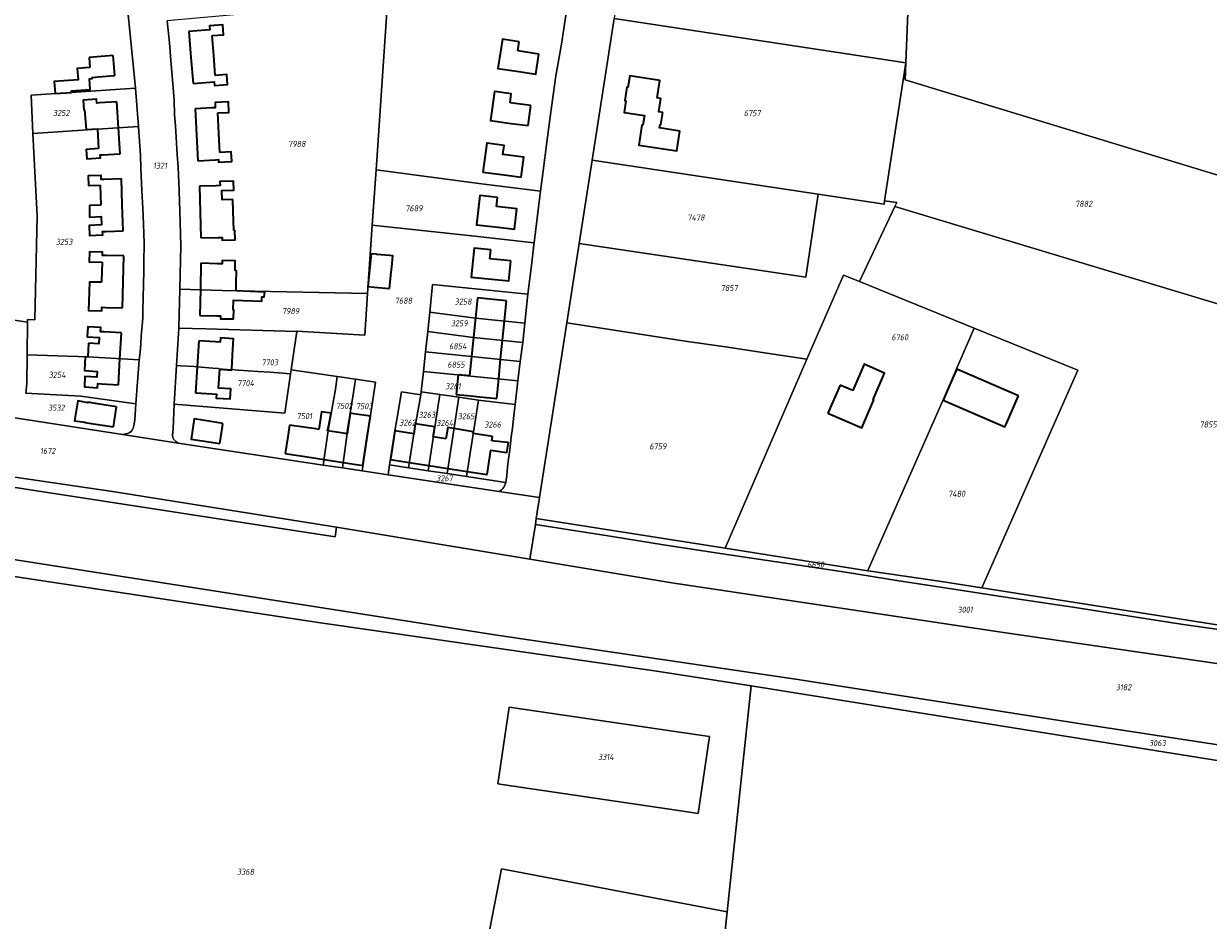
# Model space of a CAD drawing. Extents: x 177930 to 190767, y 381068 to 392034.
# Tile 198 of 256: x 185005 to 185356, y 384732 to 384998. Entities that reach past the tile are written whole.
import ezdxf
from ezdxf.enums import TextEntityAlignment as Align

# ---------------------------------------------------------------- set-up
doc = ezdxf.new("R2010")
doc.units = 0
for name, color, linetype, lineweight in [('B-XX-KG-GRENS_PERCEEL-GV', 150, 'Continuous', 25), ('B-XX-KG-GRENS_PERCEEL-S', 150, 'Continuous', 25), ('B-XX-OG-BEBOUWING-G', 7, 'Continuous', 35)]:
    doc.layers.add(name, color=color, linetype=linetype, lineweight=lineweight)
doc.styles.add('NLCS-ISO', font='NLCS-ISO.ttf', dxfattribs={"height": 1.8})

# ---------------------------------------------------------------- blocks, each defined once
blk = doc.blocks.new('SKG-PERCEELNUMMER-SO')
at = {"layer": 'DefPoints'}
blk.add_point((0, 0), dxfattribs=at)
at = {"style": 'NLCS-ISO', "oblique": 10, "flags": 1}
blk.add_attdef('GEMEENTECODE', text='', height=1.8, dxfattribs=at).set_placement((-0.5, 2.55), align=Align.MIDDLE_RIGHT)
at = {"style": 'NLCS-ISO', "oblique": 10}
blk.add_attdef('PERCEELNUMMER', text='', height=1.8, dxfattribs=at).set_placement((0, 0), align=Align.MIDDLE_CENTER)
at = {"style": 'NLCS-ISO', "oblique": 10, "flags": 1}
blk.add_attdef('SECTIE', text='', height=1.8, dxfattribs=at).set_placement((0.5, 2.5), align=Align.MIDDLE_LEFT)

msp = doc.modelspace()

# ---------------------------------------------------------------- linework, layer by layer
at = {"layer": 'B-XX-KG-GRENS_PERCEEL-GV'}
for points in [[(185385.465, 384944.729), (185425.808, 384932.443), (185426.701, 384938.202), (185427.209, 384945.582), (185414.513, 385152.941), (185334.935, 385163.557), (185304.674, 385068.611), (185289.165, 385045.788), (185268.546, 385015.445), (185267.208, 385013.476), (185266.109, 384986.221), (185265.924, 384981.133)], [(185266.109, 384986.221), (185267.208, 385013.476), (185268.546, 385015.445), (185185.55, 385038.658), (185179.614, 384999.299)], [(185047.137, 384998.682), (185047.828, 384992.176), (185048.254, 384986.886), (185048.838, 384980.018), (185049.211, 384975.083), (185049.38, 384970.758), (185049.646, 384967.502), (185050.134, 384959.056), (185050.402, 384955.24), (185050.681, 384948.37), (185050.846, 384945.063), (185050.907, 384942.314), (185051.25, 384931.933), (185050.923, 384919.145), (185063.461, 384918.746), (185106.588, 384917.827), (185107.972, 384938.056), (185109.096, 384954.499), (185112.495, 385004.206), (185082.301, 385001.838)], [(185240.089, 384947.258), (185259.68, 384944.301), (185259.832, 384945.295), (185266.109, 384986.221), (185179.614, 384999.299), (185173.111, 384957.368)], [(185425.808, 384932.443), (185385.465, 384944.729), (185265.924, 384981.133), (185266.109, 384986.221), (185259.832, 384945.295), (185263.408, 384944.755), (185262.868, 384943.614), (185420.187, 384896.163)], [(185037.783, 384978.717), (185006.895, 384976.611), (185007.344, 384965.263), (185026.494, 384966.552), (185038.634, 384967.318)], [(185007.344, 384965.263), (185008.602, 384940.839), (185007.957, 384910.038), (185005.724, 384910.073), (185005.719, 384909.302), (185005.652, 384899.587), (185023.63, 384898.992), (185038.88, 384898.101), (185039.142, 384900.388), (185039.336, 384902.884), (185039.479, 384905.226), (185039.674, 384907.366), (185039.87, 384909.301), (185039.915, 384910.829), (185039.957, 384912.916), (185040.045, 384916.582), (185040.183, 384920.4), (185040.218, 384924.625), (185040.204, 384928.341), (185040.396, 384931.346), (185040.34, 384932.567), (185040.227, 384935.671), (185040.116, 384938.317), (185039.996, 384943.152), (185039.622, 384948.24), (185039.394, 384955.059), (185039.228, 384958.773), (185039.009, 384962.946), (185038.634, 384967.318), (185026.494, 384966.552)], [(185138.394, 384934.78), (185155.905, 384932.804), (185157.239, 384943.429), (185157.859, 384948.184), (185140.29, 384950.322), (185109.096, 384954.499), (185107.972, 384938.056)], [(185173.111, 384957.368), (185169.276, 384932.638), (185236.457, 384922.69), (185240.089, 384947.258)], [(185259.832, 384945.295), (185259.68, 384944.301), (185240.089, 384947.258), (185236.457, 384922.69), (185169.276, 384932.638), (185165.636, 384909.163), (185200.697, 384903.708), (185212.645, 384901.989), (185224.9, 384900.119), (185236.798, 384898.314), (185247.614, 384923.288), (185252.341, 384921.37), (185262.868, 384943.614), (185263.408, 384944.755)], [(185420.187, 384896.163), (185262.868, 384943.614), (185252.341, 384921.37), (185286.349, 384907.574), (185317.12, 384895.091), (185288.657, 384830.562), (185365.302, 384818.522), (185407.139, 384811.95)], [(185083.9, 384895.164), (185097.568, 384893.198), (185102.969, 384892.422), (185108.938, 384891.564), (185104.944, 384865.215), (185112.646, 384864.054), (185113.101, 384867.015), (185114.65, 384877.1), (185115.17, 384879.85), (185116.63, 384888.68), (185122.327, 384887.736), (185122.5, 384888.687), (185123.138, 384894.715), (185123.756, 384900.564), (185124.39, 384906.559), (185124.993, 384912.27), (185125.861, 384920.479), (185154.055, 384917.605), (185155.159, 384926.068), (185155.833, 384932.228), (185155.905, 384932.804), (185138.394, 384934.78), (185107.972, 384938.056), (185106.588, 384917.827), (185105.74, 384905.424), (185085.625, 384906.624), (185085.616, 384906.563)], [(185252.341, 384921.37), (185247.614, 384923.288), (185236.798, 384898.314), (185212.533, 384842.283), (185254.854, 384835.635), (185254.879, 384835.692), (185277.21, 384886.274), (185281.13, 384895.474), (185286.349, 384907.574)], [(185154.055, 384917.605), (185125.861, 384920.479), (185124.993, 384912.27), (185138.532, 384910.493), (185153.163, 384909.01)], [(185050.923, 384919.145), (185050.631, 384907.75), (185050.62, 384907.564), (185058.585, 384907.347), (185085.616, 384906.563), (185085.625, 384906.624), (185105.74, 384905.424), (185106.588, 384917.827), (185063.461, 384918.746)], [(185152.594, 384903.312), (185153.163, 384909.01), (185138.532, 384910.493), (185124.993, 384912.27), (185124.39, 384906.559), (185137.955, 384904.796)], [(185000.529, 384910.124), (184996.193, 384881.885), (185033.957, 384876.02), (185035.377, 384876.284), (185035.934, 384876.543), (185036.592, 384877.006), (185037.096, 384877.875), (185037.396, 384879.048), (185037.543, 384880.423), (185037.83, 384885.108), (185021.587, 384887.383), (185005.248, 384888.284), (185005.593, 384890.984), (185005.652, 384899.587), (185005.719, 384909.302)], [(185157.539, 384857.283), (185156.57, 384851.074), (185212.533, 384842.283), (185236.798, 384898.314), (185224.9, 384900.119), (185212.645, 384901.989), (185200.697, 384903.708), (185165.636, 384909.163)], [(185056.014, 384896.05), (185060.657, 384895.708), (185062.404, 384895.58), (185062.396, 384895.43), (185066.028, 384895.22), (185066.032, 384895.279), (185068.295, 384895.121), (185074.003, 384894.72), (185077.654, 384894.453), (185083.732, 384894.009), (185083.9, 384895.164), (185085.616, 384906.563), (185058.585, 384907.347), (185050.62, 384907.564), (185049.943, 384896.501), (185051.264, 384896.403), (185055.063, 384896.122)], [(185152.594, 384903.312), (185137.955, 384904.796), (185124.39, 384906.559), (185123.756, 384900.564), (185137.384, 384899.161), (185146.016, 384898.272), (185151.842, 384897.672)], [(185317.12, 384895.091), (185286.349, 384907.574), (185281.13, 384895.474), (185277.21, 384886.274), (185254.879, 384835.692), (185254.854, 384835.635), (185254.911, 384835.626), (185275.991, 384832.552), (185288.657, 384830.562)], [(185005.652, 384899.587), (185005.593, 384890.984), (185005.248, 384888.284), (185021.587, 384887.383), (185037.83, 384885.108), (185038.88, 384898.101), (185023.63, 384898.992)], [(185151.07, 384891.886), (185151.842, 384897.672), (185146.016, 384898.272), (185137.384, 384899.161), (185123.756, 384900.564), (185123.138, 384894.715)], [(185050.404, 384873.44), (185093.427, 384866.951), (185094.882, 384877.188), (185097.022, 384889.456), (185097.568, 384893.198), (185083.9, 384895.164), (185083.732, 384894.009), (185082.037, 384882.323), (185049.241, 384885.021), (185048.917, 384877.654), (185048.772, 384875.821), (185048.876, 384875.16), (185049.132, 384874.551), (185049.743, 384873.945)], [(185051.264, 384896.403), (185049.943, 384896.501), (185049.241, 384885.021), (185082.037, 384882.323), (185083.732, 384894.009), (185077.654, 384894.453), (185074.003, 384894.72), (185068.295, 384895.121), (185066.032, 384895.279), (185066.028, 384895.22), (185062.396, 384895.43), (185062.404, 384895.58), (185060.657, 384895.708), (185056.014, 384896.05), (185055.063, 384896.122)], [(185150.297, 384884.854), (185151.07, 384891.886), (185123.138, 384894.715), (185122.5, 384888.687), (185127.984, 384887.891), (185133.636, 384887.071), (185139.403, 384886.235)], [(185097.568, 384893.198), (185097.022, 384889.456), (185094.882, 384877.188), (185093.427, 384866.951), (185099.099, 384866.096), (185100.537, 384876.286), (185100.418, 384876.303), (185101.393, 384882.33), (185102.416, 384888.496), (185102.969, 384892.422)], [(185104.944, 384865.215), (185108.938, 384891.564), (185102.969, 384892.422), (185102.416, 384888.496), (185101.393, 384882.33), (185100.418, 384876.303), (185100.537, 384876.286), (185099.099, 384866.096)], [(185113.101, 384867.015), (185118.676, 384866.164), (185120.234, 384876.238), (185122.327, 384887.736), (185116.63, 384888.68), (185115.17, 384879.85), (185114.65, 384877.1)], [(185122.5, 384888.687), (185122.327, 384887.736), (185120.234, 384876.238), (185118.676, 384866.164), (185124.488, 384865.278), (185127.984, 384887.891)], [(185124.488, 384865.278), (185130.134, 384864.417), (185133.636, 384887.071), (185127.984, 384887.891)], [(185130.134, 384864.417), (185135.895, 384863.538), (185139.403, 384886.235), (185133.636, 384887.071)], [(185135.895, 384863.538), (185147.504, 384861.767), (185147.825, 384863.853), (185148.065, 384866.299), (185148.208, 384868.032), (185148.697, 384871.448), (185149.132, 384875.22), (185149.524, 384877.922), (185149.909, 384881.643), (185150.297, 384884.854), (185139.403, 384886.235)], [(185097.362, 384848.498), (185030.925, 384859.09), (184998.701, 384863.879), (184921.892, 384875.235), (184890.299, 384880.469), (184889.856, 384877.594), (185096.92, 384845.627)], [(185124.488, 384865.278), (185118.676, 384866.164), (185113.101, 384867.015), (185112.646, 384864.054), (185145.47, 384859.104), (185145.903, 384859.347), (185146.3, 384859.646), (185146.652, 384859.997), (185146.954, 384860.391), (185147.199, 384860.824), (185147.384, 384861.285), (185147.504, 384861.767), (185135.895, 384863.538), (185130.134, 384864.417)], [(185406.971, 384810.861), (185387.124, 384813.852), (185365.107, 384817.299), (185347.717, 384819.805), (185333.835, 384821.972), (185316.343, 384824.68), (185294.987, 384827.876), (185279.63, 384830.29), (185264.02, 384832.652), (185248.256, 384835.216), (185232.391, 384837.576), (185211.798, 384840.675), (185194.255, 384843.332), (185179.102, 384845.746), (185156.296, 384849.322), (185154.688, 384839.017), (185196.804, 384832.048), (185295.101, 384817.351), (185375.992, 384805.526), (185410.958, 384800.103), (185412.541, 384810.004), (185411.562, 384810.155), (185408.087, 384810.689)], [(185254.854, 384835.635), (185212.533, 384842.283), (185156.57, 384851.074), (185156.296, 384849.322), (185179.102, 384845.746), (185194.255, 384843.332), (185211.798, 384840.675), (185232.391, 384837.576), (185248.256, 384835.216), (185264.02, 384832.652), (185279.63, 384830.29), (185294.987, 384827.876), (185316.343, 384824.68), (185333.835, 384821.972), (185347.717, 384819.805), (185365.107, 384817.299), (185365.302, 384818.522), (185288.657, 384830.562), (185275.991, 384832.552), (185254.911, 384835.626)], [(184988.31, 384841.005), (184970.349, 384836.786), (184993.917, 384835.08), (185092.655, 384820.183), (185191.597, 384805.96), (185220.25, 384801.463), (185290.514, 384790.264), (185389.897, 384774.306), (185401.761, 384772.476), (185445.446, 384765.738), (185480.141, 384760.387), (185545.996, 384750.23), (185572.486, 384746.166), (185587.794, 384743.817), (185661.126, 384733.284), (185661.734, 384735.832), (185662.28, 384738.123), (185631.588, 384742.779), (185558.474, 384753.622), (185490.04, 384763.902), (185422.731, 384774.23), (185319.304, 384790.037), (185234.097, 384803.415), (185145.572, 384816.461)], [(185213.131, 384734.502), (185209.389, 384699.298), (185226.764, 384689.993), (185381.873, 384607.115), (185385.73, 384605.711), (185403.701, 384700.931), (185434.153, 384759.308), (185433.049, 384761.71), (185400.801, 384767.039), (185401.761, 384772.476), (185389.897, 384774.306), (185290.514, 384790.264), (185220.25, 384801.463)], [(185145.185, 384772.409), (185149.097, 384771.837), (185198.713, 384764.523), (185204.57, 384763.66), (185207.93, 384786.464), (185204.452, 384786.976), (185153.25, 384794.524), (185148.52, 384795.216)], [(185145.185, 384772.409), (185148.52, 384795.216), (185153.25, 384794.524), (185204.452, 384786.976), (185207.93, 384786.464), (185204.57, 384763.66), (185198.713, 384764.523), (185149.097, 384771.837)], [(185385.438, 384597.335), (185384.349, 384598.391), (185385.73, 384605.711), (185381.873, 384607.115), (185226.764, 384689.993), (185209.389, 384699.298), (185213.131, 384734.502), (185146.3, 384747.192), (185141.429, 384722.309), (185087.664, 384631.469), (185103.673, 384625.497), (185152.03, 384607.212), (185223.289, 384682.776), (185378.712, 384599.797)]]:
    msp.add_lwpolyline(points, close=True, dxfattribs=at)
for points in [[(185000.529, 384910.124), (185005.719, 384909.302), (185005.724, 384910.073), (185007.957, 384910.038), (185008.602, 384940.839), (185007.344, 384965.263), (185006.895, 384976.611), (185037.783, 384978.717), (185034.718, 385009.5), (185033.777, 385018.951), (185035.092, 385019.979), (185034.242, 385030.204), (185033.972, 385034.427), (185033.395, 385039.666), (185032.921, 385044.193), (185032.556, 385046.888), (185032.293, 385049.227), (185031.565, 385054.007), (185030.682, 385059.6), (185029.701, 385064.666), (185028.051, 385072.83), (185027.157, 385077.821), (184997.077, 385068.44)], [(185034.718, 385009.5), (185037.783, 384978.717), (185038.634, 384967.318), (185039.009, 384962.946), (185039.228, 384958.773), (185039.394, 384955.059), (185039.622, 384948.24), (185039.996, 384943.152), (185040.116, 384938.317), (185040.227, 384935.671), (185040.34, 384932.567), (185040.396, 384931.346), (185040.204, 384928.341), (185040.218, 384924.625), (185040.183, 384920.4), (185040.045, 384916.582), (185039.957, 384912.916), (185039.915, 384910.829), (185039.87, 384909.301), (185039.674, 384907.366), (185039.479, 384905.226), (185039.336, 384902.884), (185039.142, 384900.388), (185038.88, 384898.101), (185037.83, 384885.108), (185037.543, 384880.423), (185037.396, 384879.048), (185037.096, 384877.875), (185036.592, 384877.006), (185035.934, 384876.543), (185035.377, 384876.284), (185033.957, 384876.02), (185050.404, 384873.44), (185049.743, 384873.945), (185049.132, 384874.551), (185048.876, 384875.16), (185048.772, 384875.821), (185048.917, 384877.654), (185049.241, 384885.021), (185049.943, 384896.501), (185050.62, 384907.564), (185050.631, 384907.75), (185050.923, 384919.145), (185051.25, 384931.933), (185050.907, 384942.314), (185050.846, 384945.063), (185050.681, 384948.37), (185050.402, 384955.24), (185050.134, 384959.056), (185049.646, 384967.502), (185049.38, 384970.758), (185049.211, 384975.083), (185048.838, 384980.018), (185048.254, 384986.886), (185047.828, 384992.176), (185047.137, 384998.682)], [(185112.495, 385004.206), (185109.096, 384954.499), (185140.29, 384950.322), (185157.859, 384948.184), (185158.646, 384954.223), (185159.713, 384962.725), (185160.832, 384970.872), (185162.388, 384982.329), (185164.007, 384991.751), (185165.769, 385002.904)], [(185165.769, 385002.904), (185164.007, 384991.751), (185162.388, 384982.329), (185160.832, 384970.872), (185159.713, 384962.725), (185158.646, 384954.223), (185157.859, 384948.184), (185157.239, 384943.429), (185155.905, 384932.804), (185155.833, 384932.228), (185155.159, 384926.068), (185154.055, 384917.605), (185153.163, 384909.01), (185152.594, 384903.312), (185151.842, 384897.672), (185151.07, 384891.886), (185150.297, 384884.854), (185149.909, 384881.643), (185149.524, 384877.922), (185149.132, 384875.22), (185148.697, 384871.448), (185148.208, 384868.032), (185148.065, 384866.299), (185147.825, 384863.853), (185147.504, 384861.767), (185147.384, 384861.285), (185147.199, 384860.824), (185146.954, 384860.391), (185146.652, 384859.997), (185146.3, 384859.646), (185145.903, 384859.347), (185145.47, 384859.104), (185157.539, 384857.283), (185165.636, 384909.163), (185169.276, 384932.638), (185173.111, 384957.368), (185179.614, 384999.299)], [(185375.992, 384805.526), (185295.101, 384817.351), (185196.804, 384832.048), (185154.688, 384839.017), (185097.962, 384848.402), (185097.362, 384848.498), (185096.92, 384845.627), (184889.856, 384877.594), (184890.299, 384880.469), (184838.894, 384888.984), (184838.362, 384885.53), (184807.877, 384890.229), (184808.47, 384872.319), (184832.208, 384868.657), (184831.623, 384864.866), (184988.31, 384841.005), (185145.572, 384816.461), (185234.097, 384803.415), (185319.304, 384790.037), (185422.731, 384774.23)], [(184998.701, 384863.879), (185030.925, 384859.09), (185097.362, 384848.498), (185097.962, 384848.402), (185154.688, 384839.017), (185156.296, 384849.322), (185156.57, 384851.074), (185157.539, 384857.283), (185145.47, 384859.104), (185112.646, 384864.054), (185104.944, 384865.215), (185099.099, 384866.096), (185093.427, 384866.951), (185050.404, 384873.44), (185033.957, 384876.02), (184996.193, 384881.885)], [(185141.429, 384722.309), (185146.3, 384747.192), (185213.131, 384734.502), (185220.25, 384801.463), (185191.597, 384805.96), (185092.655, 384820.183), (184993.917, 384835.08)]]:
    msp.add_lwpolyline(points, dxfattribs=at)
at = {"layer": 'B-XX-OG-BEBOUWING-G'}
for points in [[(185060.487, 384994.263), (185063.863, 384994.535), (185063.629, 384997.437), (185059.733, 384997.123), (185059.823, 384996.014), (185058.5, 384995.907), (185053.59, 384995.511)], [(185053.59, 384995.511), (185054.211, 384987.81)], [(185060.964, 384988.355), (185060.487, 384994.263)], [(185151.541, 384992.444), (185146.574, 384993.195), (185145.203, 384984.559), (185151.415, 384983.606), (185156.398, 384982.852), (185157.299, 384988.815)], [(185151.133, 384989.747), (185151.541, 384992.444)], [(185157.299, 384988.815), (185151.133, 384989.747)], [(185031.155, 384988.418), (185024.044, 384987.826)], [(185024.044, 384987.826), (185024.293, 384984.831)], [(185031.653, 384982.442), (185031.155, 384988.418)], [(185054.211, 384987.81), (185054.833, 384980.109)], [(185061.44, 384982.447), (185060.964, 384988.355)], [(185024.293, 384984.831), (185020.461, 384984.512), (185020.741, 384981.182), (185013.661, 384980.643), (185013.869, 384978.302)], [(185054.833, 384980.109), (185059.773, 384980.508), (185061.066, 384980.612), (185061.155, 384979.503), (185065.051, 384979.818), (185064.816, 384982.719), (185061.44, 384982.447)], [(185018.746, 384977.894), (185024.303, 384978.3), (185024.177, 384981.468), (185024.936, 384981.531), (185024.907, 384981.883), (185026.685, 384982.028), (185031.653, 384982.442)], [(185013.869, 384978.302), (185013.965, 384977.093)], [(185013.965, 384977.093), (185018.797, 384977.422)], [(185018.797, 384977.422), (185018.746, 384977.894)], [(185148.798, 384974.37), (185149.152, 384977.054), (185144.303, 384977.693), (185144.178, 384977.706), (185143.048, 384969.057), (185149.13, 384968.247), (185154.177, 384967.582)], [(185032.243, 384974.629), (185027.1, 384974.306), (185026.275, 384974.259), (185026.201, 384975.427), (185022.237, 384975.177), (185022.423, 384972.228), (185022.658, 384972.243), (185023.161, 384966.393), (185026.488, 384966.663)], [(185032.726, 384966.945), (185032.243, 384974.629)], [(185062.173, 384971.335), (185065.49, 384971.516), (185065.321, 384974.618), (185061.351, 384974.402), (185061.433, 384972.884), (185060.443, 384972.832), (185055.462, 384972.564)], [(185055.462, 384972.564), (185055.876, 384964.87)], [(185154.964, 384973.558), (185148.798, 384974.37)], [(185154.177, 384967.582), (185154.964, 384973.558)], [(185062.506, 384965.226), (185062.173, 384971.335)], [(185026.488, 384966.663), (185026.495, 384966.552)], [(185026.495, 384966.552), (185026.859, 384960.769)], [(185033.208, 384959.264), (185032.726, 384966.945)], [(185062.812, 384959.624), (185062.506, 384965.226)], [(185055.876, 384964.87), (185056.29, 384957.175)], [(185152.066, 384952.307), (185152.839, 384958.252), (185146.71, 384959.049), (185147.054, 384961.697), (185142.046, 384962.348), (185141.884, 384962.372), (185140.769, 384953.782)], [(185026.859, 384960.769), (185023.133, 384960.534), (185023.307, 384957.774), (185027.392, 384958.032), (185027.338, 384958.897), (185028.035, 384958.939), (185033.208, 384959.264)], [(185056.29, 384957.175), (185061.445, 384957.453), (185062.378, 384957.499), (185062.42, 384956.72), (185066.339, 384956.934), (185066.182, 384959.808), (185062.812, 384959.624)], [(185033.587, 384951.839), (185028.416, 384951.656), (185027.638, 384951.633), (185027.598, 384952.786), (185023.734, 384952.652), (185023.833, 384949.798), (185027.316, 384949.919)], [(185033.861, 384944.104), (185033.587, 384951.839)], [(185066.621, 384945.653), (185063.458, 384945.578), (185063.38, 384948.376), (185066.896, 384948.474), (185066.821, 384951.154), (185062.812, 384951.042), (185062.847, 384949.793), (185061.669, 384949.756), (185056.748, 384949.619)], [(185140.769, 384953.782), (185147.079, 384952.956)], [(185147.079, 384952.956), (185152.066, 384952.307)], [(185027.316, 384949.919), (185027.523, 384943.97)], [(185056.748, 384949.619), (185056.961, 384941.946)], [(185024.13, 384943.88), (185024.177, 384940.435), (185027.639, 384940.634), (185027.726, 384938.13), (185024.086, 384938.003), (185024.189, 384935.049), (185028.052, 384935.184), (185028.018, 384936.157), (185028.964, 384936.186), (185034.134, 384936.369)], [(185027.523, 384943.97), (185024.13, 384943.88)], [(185034.134, 384936.369), (185033.861, 384944.104)], [(185066.747, 384942.218), (185066.621, 384945.653)], [(185139.968, 384946.869), (185139.848, 384946.884), (185138.869, 384938.198), (185145.297, 384937.473), (185150.162, 384936.924), (185150.834, 384942.88), (185144.743, 384943.567)], [(185145.051, 384946.296), (185139.968, 384946.869)], [(185144.743, 384943.567), (185145.051, 384946.296)], [(185056.961, 384941.946), (185057.174, 384934.274)], [(185066.955, 384936.534), (185066.747, 384942.218)], [(185057.174, 384934.274), (185062.28, 384934.415), (185063.423, 384934.454), (185063.447, 384933.609), (185067.287, 384933.715), (185067.209, 384936.541)], [(185067.209, 384936.541), (185066.955, 384936.534)], [(185034.289, 384928.969), (185029.225, 384929.09), (185027.978, 384929.119), (185028, 384930.032), (185024.106, 384930.126), (185024.036, 384927.234), (185027.858, 384927.141)], [(185143.081, 384930.786), (185138.172, 384931.28), (185137.299, 384922.688), (185143.353, 384922.066), (185148.439, 384921.554), (185149.038, 384927.503)], [(185142.814, 384928.13), (185143.081, 384930.786)], [(185027.858, 384927.141), (185027.719, 384921.422)], [(185034.105, 384921.269), (185034.289, 384928.969)], [(185057.173, 384926.755), (185057.02, 384919.023)], [(185067.64, 384920.882), (185067.697, 384924.58), (185067.293, 384924.585), (185067.348, 384927.479), (185063.455, 384927.553), (185063.441, 384926.638), (185062.215, 384926.655), (185057.173, 384926.755)], [(185107.654, 384929.617), (185107.172, 384924.735)], [(185113.728, 384925.612), (185114.062, 384928.93), (185113.076, 384929.029), (185109.266, 384929.412), (185109.087, 384929.43), (185107.654, 384929.617)], [(185149.038, 384927.503), (185142.814, 384928.13)], [(185107.172, 384924.735), (185106.693, 384919.883)], [(185113.088, 384919.252), (185113.575, 384924.091)], [(185113.575, 384924.091), (185113.728, 384925.612)], [(185027.714, 384921.215), (185024.166, 384921.136), (185023.927, 384915.408), (185023.861, 384912.726), (185027.815, 384912.629), (185027.842, 384913.721), (185028.855, 384913.69), (185033.921, 384913.57)], [(185027.719, 384921.422), (185027.714, 384921.215)], [(185033.921, 384913.57), (185034.105, 384921.269)], [(185067.59, 384918.555), (185067.64, 384920.882)], [(185106.693, 384919.883), (185108.557, 384919.699), (185113.088, 384919.252)], [(185057.02, 384919.023), (185056.867, 384911.292)], [(185056.867, 384911.292), (185061.865, 384911.193), (185062.985, 384911.167), (185062.969, 384910.332), (185066.867, 384910.258), (185066.919, 384913.013), (185066.773, 384913.016), (185066.866, 384915.8), (185075.206, 384915.495), (185075.189, 384915.666), (185075.183, 384916.86), (185075.948, 384916.862), (185076.122, 384918.19)], [(185076.122, 384918.19), (185067.59, 384918.555)], [(185139.14, 384916.486), (185138.541, 384910.577)], [(185147.772, 384915.603), (185142.805, 384916.106), (185139.14, 384916.486)], [(185147.174, 384909.703), (185147.772, 384915.603)], [(185138.541, 384910.577), (185137.963, 384904.876)], [(185146.597, 384904.001), (185147.174, 384909.703)], [(185033.614, 384906.134), (185028.423, 384906.439), (185027.443, 384906.491), (185027.513, 384907.687), (185023.644, 384907.913), (185023.474, 384905.01), (185027.005, 384904.803), (185026.893, 384902.894), (185023.868, 384903.071)], [(185033.161, 384898.435), (185033.614, 384906.134)], [(185023.868, 384903.071), (185023.629, 384898.992)], [(185056.542, 384903.804), (185056.061, 384896.094)], [(185066.613, 384901.354), (185066.804, 384904.408), (185062.928, 384904.65), (185062.853, 384903.417), (185061.49, 384903.495), (185056.542, 384903.804)], [(185137.963, 384904.876), (185137.385, 384899.174)], [(185146.019, 384898.3), (185146.597, 384904.001)], [(185023.626, 384898.939), (185022.905, 384899.004), (185022.655, 384894.946), (185026.402, 384894.719), (185026.303, 384893.015), (185022.803, 384893.219), (185022.622, 384890.107), (185026.554, 384889.878), (185026.624, 384891.091), (185027.685, 384891.034), (185032.709, 384890.738)], [(185023.629, 384898.992), (185023.626, 384898.939)], [(185032.709, 384890.738), (185033.161, 384898.435)], [(185066.324, 384895.453), (185066.613, 384901.354)], [(185137.385, 384899.174), (185136.807, 384893.473)], [(185145.442, 384892.598), (185146.019, 384898.3)], [(185056.061, 384896.094), (185055.579, 384888.384)], [(185055.579, 384888.384), (185060.52, 384888.076), (185061.81, 384888.002), (185061.734, 384886.793), (185065.836, 384886.536), (185066.023, 384889.528), (185062.407, 384889.754), (185062.758, 384895.369)], [(185062.758, 384895.369), (185066.304, 384895.086)], [(185066.304, 384895.086), (185066.306, 384895.086)], [(185066.306, 384895.086), (185066.324, 384895.453)], [(185243.03, 384882.369), (185253.049, 384878.034), (185256.619, 384886.288), (185256.413, 384886.376), (185259.808, 384894.224), (185253.751, 384896.837), (185250.365, 384889.011)], [(185281.202, 384895.411), (185279.981, 384892.611)], [(185299.506, 384887.425), (185281.202, 384895.411)], [(185133.434, 384893.716), (185132.79, 384887.886)], [(185136.802, 384893.423), (185133.434, 384893.716)], [(185136.807, 384893.473), (185136.802, 384893.423)], [(185144.844, 384886.698), (185145.442, 384892.598)], [(185279.981, 384892.611), (185277.182, 384886.196)], [(185132.79, 384887.886), (185136.209, 384887.575)], [(185246.607, 384890.636), (185243.03, 384882.369)], [(185250.365, 384889.011), (185246.607, 384890.636)], [(185027.07, 384885.02), (185023.657, 384885.551), (185023.631, 384885.384), (185020.707, 384885.966), (185019.73, 384880.096), (185022.732, 384879.68), (185022.718, 384879.581), (185031.219, 384878.239)], [(185032.162, 384884.215), (185027.07, 384885.02)], [(185031.219, 384878.239), (185032.162, 384884.215)], [(185136.209, 384887.575), (185139.815, 384887.207)], [(185139.815, 384887.207), (185144.844, 384886.698)], [(185277.182, 384886.196), (185295.509, 384878.264), (185295.942, 384879.256), (185299.506, 384887.425)], [(185094.738, 384877.108), (185095.093, 384878.732), (185095.788, 384882.311), (185092.875, 384882.709), (185092.126, 384877.504)], [(185101.422, 384882.334), (185100.493, 384876.233)], [(185107.403, 384881.424), (185102.466, 384882.175), (185101.422, 384882.334)], [(185106.476, 384875.324), (185107.403, 384881.424)], [(185063.703, 384879.277), (185060.084, 384879.841), (185055.189, 384880.605), (185054.263, 384874.666), (185062.773, 384873.338)], [(185062.773, 384873.338), (185063.567, 384878.426)], [(185063.567, 384878.426), (185063.703, 384879.277)], [(185083.443, 384878.824), (185082.915, 384875.302), (185082.161, 384870.34)], [(185091.191, 384877.646), (185083.443, 384878.824)], [(185092.126, 384877.504), (185091.191, 384877.646)], [(185120.692, 384879.168), (185120.234, 384876.238)], [(185126.496, 384878.271), (185120.692, 384879.168)], [(185126.042, 384875.334), (185126.496, 384878.271)], [(185132.722, 384877.723), (185130.348, 384878.122), (185129.782, 384874.752)], [(185137.952, 384876.844), (185132.722, 384877.723)], [(185098.735, 384876.5), (185094.738, 384877.108)], [(185100.493, 384876.233), (185098.735, 384876.5)], [(185105.186, 384866.839), (185106.476, 384875.324)], [(185114.654, 384877.102), (185113.336, 384868.573)], [(185114.655, 384877.106), (185114.654, 384877.102)], [(185120.234, 384876.238), (185114.655, 384877.106)], [(185129.782, 384874.752), (185126.042, 384875.334)], [(185137.871, 384876.318), (185137.952, 384876.844)], [(185143.591, 384875.434), (185137.871, 384876.318)], [(185142.003, 384864.142), (185143.123, 384871.386), (185147.886, 384870.65), (185148.35, 384873.654)], [(185143.421, 384874.173), (185143.591, 384875.434)], [(185148.35, 384873.654), (185148.057, 384873.685), (185143.421, 384874.173)], [(185082.161, 384870.34), (185089.902, 384869.163)], [(185089.902, 384869.163), (185097.445, 384868.016)], [(185097.445, 384868.016), (185105.186, 384866.839)], [(185113.336, 384868.573), (185118.915, 384867.711)], [(185118.915, 384867.711), (185124.725, 384866.813)], [(185124.725, 384866.813), (185130.369, 384865.94)], [(185130.369, 384865.94), (185136.129, 384865.05)], [(185136.129, 384865.05), (185142.003, 384864.142)]]:
    msp.add_lwpolyline(points, dxfattribs=at)
msp.add_lwpolyline([(185194.061, 384971.5), (185192.925, 384971.676), (185193.539, 384975.629), (185192.363, 384975.811), (185193.166, 384980.979), (185184.282, 384982.359), (185183.703, 384978.9), (185183.417, 384978.95), (185182.804, 384975.003), (185183.135, 384974.941), (185182.611, 384971.481), (185188.613, 384970.569), (185188.182, 384967.674), (185187.885, 384967.715), (185186.977, 384961.793), (185198.245, 384960.065), (185199.152, 384965.976), (185193.122, 384966.9), (185193.28, 384967.927), (185193.501, 384967.893)], close=True, dxfattribs=at)

# ---------------------------------------------------------------- block references
at = {"layer": 'B-XX-KG-GRENS_PERCEEL-S'}
for p, values in [((185015.768, 384971.321), {'PERCEELNUMMER': '3252'}), ((185220.592, 384971.284), {'PERCEELNUMMER': '6757'}), ((185085.595, 384962.16), {'PERCEELNUMMER': '7988'}), ((185045.04, 384955.699), {'PERCEELNUMMER': '1321'}), ((185120.308, 384943.072), {'PERCEELNUMMER': '7689'}), ((185318.824, 384944.401), {'PERCEELNUMMER': '7882'}), ((185203.904, 384940.331), {'PERCEELNUMMER': '7478'}), ((185016.622, 384933.119), {'PERCEELNUMMER': '3253'}), ((185213.768, 384919.444), {'PERCEELNUMMER': '7857'}), ((185117.196, 384915.686), {'PERCEELNUMMER': '7688'}), ((185134.889, 384915.423), {'PERCEELNUMMER': '3258'}), ((185083.76, 384912.599), {'PERCEELNUMMER': '7989'}), ((185133.738, 384908.977), {'PERCEELNUMMER': '3259'}), ((185264.33, 384904.85), {'PERCEELNUMMER': '6760'}), ((185133.305, 384902.172), {'PERCEELNUMMER': '6854'}), ((185077.579, 384897.385), {'PERCEELNUMMER': '7703'}), ((185132.798, 384896.736), {'PERCEELNUMMER': '6855'}), ((185014.549, 384893.696), {'PERCEELNUMMER': '3254'}), ((185070.439, 384891.23), {'PERCEELNUMMER': '7704'}), ((185131.896, 384890.33), {'PERCEELNUMMER': '3261'}), ((185014.304, 384883.931), {'PERCEELNUMMER': '3532'}), ((185099.637, 384884.488), {'PERCEELNUMMER': '7502'}), ((185105.585, 384884.399), {'PERCEELNUMMER': '7503'}), ((185087.83, 384881.47), {'PERCEELNUMMER': '7501'}), ((185124.152, 384881.838), {'PERCEELNUMMER': '3263'}), ((185135.765, 384881.43), {'PERCEELNUMMER': '3265'}), ((185118.407, 384879.54), {'PERCEELNUMMER': '3262'}), ((185129.437, 384879.425), {'PERCEELNUMMER': '3264'}), ((185143.658, 384878.964), {'PERCEELNUMMER': '3266'}), ((185355.731, 384878.999), {'PERCEELNUMMER': '7855'}), ((185011.743, 384871.115), {'PERCEELNUMMER': '1672'}), ((185192.641, 384872.5), {'PERCEELNUMMER': '6759'}), ((185129.377, 384863.041), {'PERCEELNUMMER': '3267'}), ((185281.181, 384858.441), {'PERCEELNUMMER': '7480'}), ((185239.394, 384837.455), {'PERCEELNUMMER': '6650'}), ((185283.691, 384824.055), {'PERCEELNUMMER': '3001'}), ((185330.647, 384801.075), {'PERCEELNUMMER': '3182'}), ((185340.678, 384784.521), {'PERCEELNUMMER': '3063'}), ((185177.218, 384780.422), {'PERCEELNUMMER': '3314'}), ((185070.396, 384746.354), {'PERCEELNUMMER': '3368'})]:
    msp.add_blockref('SKG-PERCEELNUMMER-SO', p, dxfattribs=at).add_auto_attribs(values)

doc.saveas('drawing.dxf')
